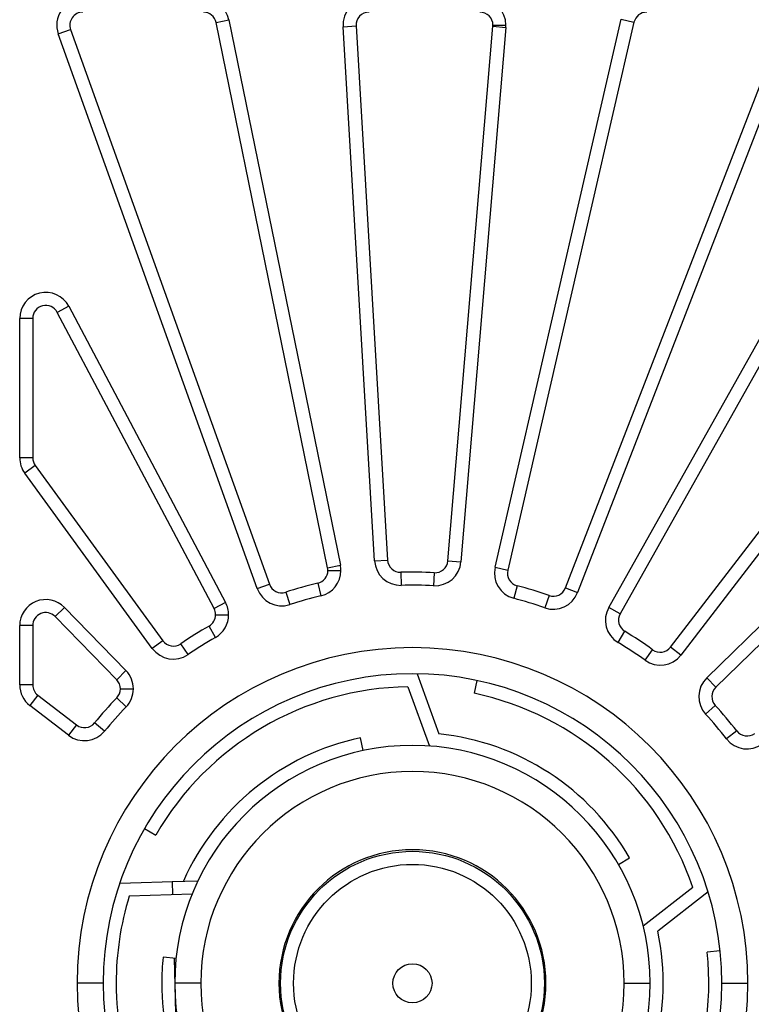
# Model space of a CAD drawing. Header units: millimetres. Extents: x 8 to 415, y 1 to 292.
# Tile 6 of 11: x 96 to 119, y 216 to 247. Entities that reach past the tile are written whole.
import ezdxf

# ---------------------------------------------------------------- set-up
doc = ezdxf.new("R2010")
doc.units = ezdxf.units.MM

msp = doc.modelspace()

# ---------------------------------------------------------------- linework, layer by layer
at = {"color": 7, "linetype": 'Continuous', "lineweight": 25}
for p, q in [((102.0928, 246.5707), (102.4847, 246.6508)), ((105.5141, 229.8372), (102.0928, 246.5707)), ((102.4847, 246.6508), (105.906, 229.9173)), ((110.655, 229.8578), (114.5334, 246.6704)), ((114.9231, 246.5805), (111.0447, 229.7679)), ((114.5334, 246.6704), (114.9231, 246.5805)), ((97.2439, 246.2204), (97.6204, 246.3555)), ((97.6204, 246.3555), (103.7266, 229.3365)), ((105.9893, 246.4435), (106.3886, 246.467)), ((106.9553, 230.0548), (105.9893, 246.4435)), ((106.3886, 246.467), (107.3547, 230.0783)), ((109.2108, 230.0551), (110.5905, 246.457)), ((110.9891, 246.4235), (109.6094, 230.0216)), ((110.5905, 246.457), (110.9891, 246.4235)), ((110.5919, 246.4905), (110.9919, 246.4905)), ((112.8192, 229.2227), (119.4512, 246.3461)), ((103.3501, 229.2015), (97.2439, 246.2204)), ((119.8242, 246.2016), (113.1922, 229.0782)), ((114.1493, 228.6266), (123.5154, 245.2802)), ((123.864, 245.0841), (114.4979, 228.4305)), ((116.0468, 227.4074), (124.8375, 238.8489)), ((125.1547, 238.6052), (116.364, 227.1637)), ((97.5648, 237.8645), (97.2114, 237.6772)), ((97.5648, 237.8645), (102.382, 228.7739)), ((96.058, 233.2134), (96.058, 237.4899)), ((96.458, 237.4899), (96.058, 237.4899)), ((96.458, 237.4899), (96.458, 233.2134)), ((102.0285, 228.5866), (97.2114, 237.6772)), ((96.458, 233.2134), (96.058, 233.2134)), ((96.5348, 232.9777), (96.2116, 232.742)), ((96.5348, 232.9777), (100.4545, 227.6026)), ((117.1551, 226.4607), (123.9617, 233.099)), ((100.1313, 227.367), (96.2116, 232.742)), ((124.241, 232.8126), (117.4344, 226.1743)), ((106.9553, 230.0548), (107.3547, 230.0783)), ((109.2108, 230.0551), (109.6094, 230.0216)), ((105.5141, 229.8372), (105.906, 229.9173)), ((105.5222, 229.757), (105.9222, 229.757)), ((107.7652, 229.702), (107.7765, 229.3022)), ((108.7909, 229.6892), (108.7697, 229.2898)), ((110.655, 229.8578), (111.0447, 229.7679)), ((103.3501, 229.2015), (103.7266, 229.3365)), ((105.2143, 229.3678), (105.3065, 228.9786)), ((104.2265, 229.0911), (104.35, 228.7107)), ((111.3327, 229.2912), (111.2308, 228.9044)), ((112.8192, 229.2227), (113.1922, 229.0782)), ((102.382, 228.7739), (102.0285, 228.5866)), ((112.3132, 228.9899), (112.1803, 228.6126)), ((97.4307, 228.6241), (97.1443, 228.3448)), ((97.4307, 228.6241), (99.3228, 226.684)), ((114.4979, 228.4305), (114.1493, 228.6266)), ((99.0365, 226.4047), (97.1443, 228.3448)), ((102.0751, 228.3993), (102.4751, 228.3993)), ((96.058, 226.2479), (96.058, 228.0655)), ((96.458, 228.0655), (96.058, 228.0655)), ((96.458, 228.0655), (96.458, 226.2479)), ((102.0712, 227.7043), (101.8731, 228.0518)), ((114.4332, 227.5495), (114.6399, 227.892)), ((100.4545, 227.6026), (100.1313, 227.367)), ((101.2289, 227.1778), (101.0033, 227.508)), ((115.262, 227.0021), (115.4958, 227.3266)), ((116.364, 227.1637), (116.0468, 227.4074)), ((99.3228, 226.684), (99.0365, 226.4047)), ((108.2607, 226.5895), (108.931, 224.7477)), ((110.0954, 226.3829), (110.0123, 225.9917)), ((117.4344, 226.1743), (117.1551, 226.4607)), ((96.458, 226.2479), (96.058, 226.2479)), ((99.1501, 226.1254), (99.5501, 226.1254)), ((107.9806, 226.1895), (108.6422, 224.3719)), ((96.6143, 225.9307), (96.3706, 225.6136)), ((96.6143, 225.9307), (97.8034, 225.0171)), ((99.326, 225.5701), (99.0381, 225.8478)), ((97.5597, 224.6999), (96.3706, 225.6136)), ((117.4189, 225.6176), (117.1241, 225.3473)), ((97.8034, 225.0171), (97.5597, 224.6999)), ((98.6662, 224.8276), (98.3566, 225.081)), ((118.0809, 224.834), (117.7651, 224.5885)), ((106.6025, 224.231), (106.5194, 224.6223)), ((99.893, 221.8405), (100.2394, 221.6405)), ((114.4423, 220.7405), (114.7887, 220.9405)), ((99.1296, 220.1594), (101.0884, 220.2278)), ((101.5256, 220.221), (100.7374, 220.2007)), ((100.7374, 220.2007), (100.7473, 219.8157)), ((116.7307, 220.0351), (115.2065, 218.8442)), ((99.4235, 219.7695), (101.3566, 219.837)), ((117.1977, 219.8923), (115.6532, 218.6857)), ((100.8603, 217.8536), (100.4625, 217.8954)), ((100.7979, 217.8602), (100.8861, 214.4531)), ((117.5682, 218.0836), (117.1704, 218.0418)), ((98.6203, 217.0905), (97.8203, 217.0905)), ((101.6203, 217.0905), (100.8203, 217.0905)), ((114.6203, 217.0905), (115.4203, 217.0905)), ((117.6203, 217.0905), (118.4203, 217.0905))]:
    msp.add_line(p, q, dxfattribs=at)
for radius in [4.05, 3.65, 0.6]:
    msp.add_circle((108.1203, 217.0905), radius, dxfattribs=at)
for centre, radius, start, end in [((97.9969, 246.4905), 0.8, 90, 199.73725), ((101.7009, 246.4905), 0.8, 11.55544, 90), ((106.7879, 246.4905), 0.8, 90, 183.37362), ((110.1919, 246.4905), 0.8, 0, 90), ((97.9969, 246.4905), 0.4, 90, 199.73725), ((101.7009, 246.4905), 0.4, 11.55544, 90), ((106.7879, 246.4905), 0.4, 90, 183.37362), ((110.1919, 246.4905), 0.4, 0, 90), ((115.3129, 246.4905), 0.4, 90, 167.00998), ((110.1919, 246.4905), 0.4, 355.1918, 0), ((110.1919, 246.4905), 0.8, 355.1918, 0), ((96.858, 237.4899), 0.8, 27.91907, 180), ((96.858, 237.4899), 0.4, 27.91907, 180), ((96.858, 233.2134), 0.8, 180, 216.10089), ((96.858, 233.2134), 0.4, 180, 216.10089), ((107.754, 230.1019), 0.8, 183.37362, 271.61263), ((107.754, 230.1019), 0.4, 183.37362, 271.61263), ((108.8122, 230.0886), 0.8, 266.95279, 355.1918), ((108.8122, 230.0886), 0.4, 266.95279, 355.1918), ((105.1222, 229.757), 0.4, 283.31643, 0), ((105.1222, 229.757), 0.8, 283.31643, 0), ((105.1222, 229.757), 0.4, 0, 11.55544), ((105.1222, 229.757), 0.8, 0, 11.55544), ((108.1203, 217.0905), 12.6165, 86.95279, 91.61263), ((111.4345, 229.678), 0.8, 167.00998, 255.24899), ((111.4345, 229.678), 0.4, 167.00998, 255.24899), ((104.1031, 229.4716), 0.4, 199.73725, 287.97626), ((108.1203, 217.0905), 12.6165, 103.31643, 107.97626), ((104.1031, 229.4716), 0.8, 199.73725, 287.97626), ((108.1203, 217.0905), 12.2165, 86.95279, 91.61263), ((108.1203, 217.0905), 12.6165, 70.58916, 75.24899), ((112.4462, 229.3672), 0.8, 250.58916, 338.82816), ((112.4462, 229.3672), 0.4, 250.58916, 338.82816), ((96.858, 228.0655), 0.8, 44.28271, 180), ((101.6751, 228.3993), 0.8, 0, 27.91907), ((108.1203, 217.0905), 12.2165, 103.31643, 107.97626), ((108.1203, 217.0905), 12.2165, 70.58916, 75.24899), ((96.858, 228.0655), 0.4, 44.28271, 180), ((101.6751, 228.3993), 0.4, 0, 27.91907), ((114.8466, 228.2344), 0.8, 150.64635, 238.88535), ((114.8466, 228.2344), 0.4, 150.64635, 238.88535), ((101.6751, 228.3993), 0.4, 299.68007, 0), ((101.6751, 228.3993), 0.8, 299.68007, 0), ((108.1203, 217.0905), 12.6165, 119.68007, 124.3399), ((108.1203, 217.0905), 12.6165, 54.22552, 58.88535), ((100.7777, 227.8383), 0.4, 216.10089, 304.3399), ((108.1203, 217.0905), 12.2165, 119.68007, 124.3399), ((108.1203, 217.0905), 12.2165, 54.22552, 58.88535), ((108.1203, 217.0905), 10.3, 0, 180), ((100.7777, 227.8383), 0.8, 216.10089, 304.3399), ((115.7297, 227.6511), 0.4, 234.22552, 322.46453), ((115.7297, 227.6511), 0.8, 234.22552, 322.46453), ((98.7501, 226.1254), 0.8, 0, 44.28271), ((108.1203, 217.0905), 9.5, 0, 180), ((98.7501, 226.1254), 0.4, 0, 44.28271), ((117.7137, 225.888), 0.8, 134.28271, 222.52172), ((96.858, 226.2479), 0.8, 180, 232.46453), ((96.858, 226.2479), 0.4, 180, 232.46453), ((98.7501, 226.1254), 0.4, 316.0437, 0), ((98.7501, 226.1254), 0.8, 316.0437, 0), ((108.1203, 217.0905), 9.1, 90.87931, 150), ((117.7137, 225.888), 0.4, 134.28271, 222.52172), ((108.1203, 217.0905), 12.6165, 136.0437, 140.70353), ((108.1203, 217.0905), 9.1, 18.87931, 78), ((108.1203, 217.0905), 12.2165, 136.0437, 140.70353), ((108.1203, 217.0905), 12.6165, 37.86188, 42.52172), ((108.1203, 217.0905), 12.2165, 37.86188, 42.52172), ((98.0471, 225.3343), 0.8, 232.46453, 320.70353), ((98.0471, 225.3343), 0.4, 232.46453, 320.70353), ((118.3967, 225.0795), 0.4, 217.86188, 306.10089), ((108.1203, 217.0905), 7.7, 102, 155.95587), ((108.1203, 217.0905), 7.7, 30, 83.95587), ((118.3967, 225.0795), 0.8, 217.86188, 306.10089), ((108.1203, 217.0905), 7.3, 0, 180), ((108.1203, 217.0905), 6.5, 0, 180), ((108.1203, 217.0905), 4.1, 0, 180), ((108.1203, 217.0905), 9.1, 162.87931, 180), ((108.1203, 217.0905), 7.7, 318, 11.95587), ((108.1203, 217.0905), 7.7, 174, 180), ((108.1203, 217.0905), 9.1, 306.87931, 6), ((108.1203, 217.0905), 10.3, 180, 0), ((108.1203, 217.0905), 9.5, 180, 0), ((108.1203, 217.0905), 9.1, 180, 222), ((108.1203, 217.0905), 7.7, 180, 227.95587), ((108.1203, 217.0905), 7.3, 180, 0), ((108.1203, 217.0905), 6.5, 180, 0), ((108.1203, 217.0905), 4.1, 180, 0)]:
    msp.add_arc(centre, radius, start, end, dxfattribs=at)

doc.saveas('drawing.dxf')
